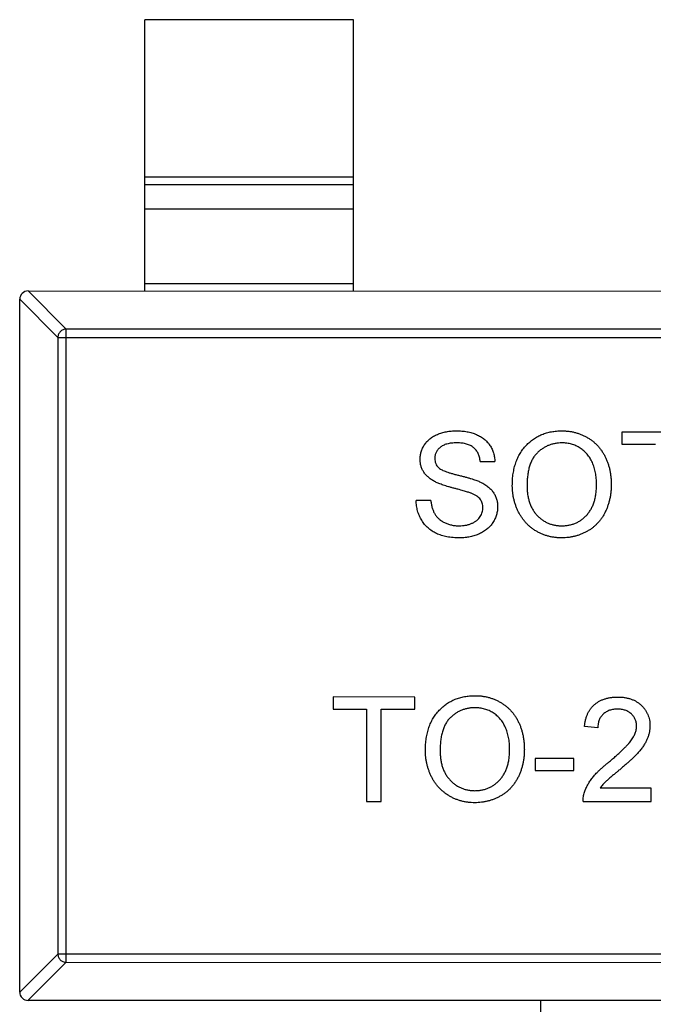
# Model space of a CAD drawing. Header units: millimetres. Extents: x 453.6 to 545.9, y 214.7 to 294.3.
# Tile 47 of 58: x 494.7 to 496.2, y 275.3 to 277.6. Entities that reach past the tile are written whole.
import ezdxf

# ---------------------------------------------------------------- set-up
doc = ezdxf.new("R2010")
doc.units = ezdxf.units.MM
doc.header["$LTSCALE"] = 30.734
doc.layers.get('0').update_dxf_attribs({"linetype": 'CONTINUOUS'})

msp = doc.modelspace()

# ---------------------------------------------------------------- linework, layer by layer
at = {"linetype": 'Continuous'}
for p, q in [((494.9551, 276.9929), (494.9552, 277.6429)), ((495.4552, 277.6428), (494.9552, 277.6429)), ((495.4551, 276.9928), (495.4552, 277.6428)), ((494.9551, 277.2668), (495.4551, 277.2667)), ((495.4551, 277.2469), (494.9551, 277.247)), ((495.4551, 277.1889), (494.9551, 277.189)), ((494.9551, 277.0107), (495.4551, 277.0106)), ((494.6548, 275.313), (494.6551, 276.973)), ((494.7465, 276.8818), (494.6551, 276.9733)), ((494.6748, 276.993), (494.7662, 276.9015)), ((494.6751, 276.993), (497.6351, 276.9925)), ((494.7659, 275.3844), (494.7662, 276.9015)), ((497.544, 276.901), (494.7662, 276.9015)), ((494.7465, 276.8818), (494.7462, 275.4041)), ((494.7465, 276.8818), (497.5637, 276.8813)), ((496.099, 276.6546), (496.099, 276.6257)), ((496.2945, 276.6545), (496.099, 276.6546)), ((496.099, 276.6257), (496.1791, 276.6257)), ((495.7592, 276.5841), (495.7945, 276.5841)), ((495.6406, 276.4912), (495.6054, 276.4912)), ((495.4066, 276.0201), (495.4065, 275.9912)), ((495.6021, 276.02), (495.4066, 276.0201)), ((495.6021, 275.9912), (495.6021, 276.02)), ((495.4065, 275.9912), (495.4867, 275.9912)), ((495.4867, 275.9912), (495.4866, 275.77)), ((495.5219, 275.77), (495.5219, 275.9912)), ((495.5219, 275.9912), (495.6021, 275.9912)), ((496.0412, 275.9462), (496.0091, 275.9494)), ((495.8905, 275.8725), (495.8905, 275.8437)), ((495.9835, 275.8725), (495.8905, 275.8725)), ((495.9834, 275.8437), (495.9835, 275.8725)), ((495.8905, 275.8437), (495.9834, 275.8437)), ((496.1693, 275.802), (496.047, 275.802)), ((496.1693, 275.7699), (496.1693, 275.802)), ((495.4866, 275.77), (495.5219, 275.77)), ((496.0059, 275.77), (496.1693, 275.7699)), ((494.6548, 275.3127), (494.7462, 275.4041)), ((497.5634, 275.4036), (494.7462, 275.4041)), ((494.7659, 275.3844), (494.6745, 275.293)), ((494.7659, 275.3844), (497.5437, 275.3839)), ((497.6348, 275.2925), (494.6748, 275.293)), ((495.9047, 274.6428), (495.9048, 275.2928))]:
    msp.add_line(p, q, dxfattribs=at)
for centre, start, end in [((494.6751, 276.973), 89.9899, 179.9899), ((494.6748, 275.313), 179.9899, 269.9899)]:
    msp.add_arc(centre, 0.02, start, end, dxfattribs=at)
for points, knots in [([(494.7662, 276.9015), (494.7637, 276.9015), (494.7586, 276.9003), (494.7521, 276.8959), (494.7477, 276.8895), (494.7466, 276.8844), (494.7465, 276.8818)], [0, 0, 0, 0, 0.249032, 0.5, 0.750968, 1, 1, 1, 1]), ([(495.615, 276.5894), (495.6151, 276.5925), (495.6153, 276.5986), (495.6174, 276.6077), (495.6208, 276.6164), (495.6246, 276.6233), (495.6283, 276.6285), (495.6314, 276.6323), (495.6349, 276.6358), (495.6386, 276.639), (495.6427, 276.642), (495.6469, 276.6448), (495.6516, 276.6472), (495.6582, 276.6502), (495.667, 276.6533), (495.6781, 276.6559), (495.6898, 276.6575), (495.6977, 276.6577), (495.7018, 276.6578)], [0, 0, 0, 0, 0.074995, 0.149165, 0.223664, 0.300412, 0.33957, 0.378921, 0.418096, 0.45823, 0.498427, 0.539708, 0.582216, 0.625824, 0.715481, 0.807384, 0.901634, 1, 1, 1, 1]), ([(495.7018, 276.6578), (495.7062, 276.6577), (495.7149, 276.6575), (495.7275, 276.6559), (495.7392, 276.653), (495.7484, 276.6499), (495.7552, 276.6466), (495.76, 276.6441), (495.7645, 276.6412), (495.7687, 276.6381), (495.7726, 276.6347), (495.7761, 276.631), (495.7795, 276.6272), (495.7834, 276.6216), (495.7876, 276.6142), (495.7912, 276.6047), (495.7937, 276.5946), (495.7942, 276.5876), (495.7945, 276.5841)], [0, 0, 0, 0, 0.100475, 0.195644, 0.286083, 0.372983, 0.415026, 0.456052, 0.495939, 0.535566, 0.574087, 0.612519, 0.651081, 0.689513, 0.766237, 0.84235, 0.919974, 1, 1, 1, 1]), ([(495.8361, 276.5263), (495.8362, 276.5313), (495.8364, 276.5411), (495.838, 276.5553), (495.8405, 276.5687), (495.8442, 276.5812), (495.8489, 276.5929), (495.8545, 276.6038), (495.8614, 276.6138), (495.8691, 276.623), (495.8777, 276.6311), (495.8869, 276.6383), (495.8968, 276.6443), (495.9072, 276.6493), (495.9183, 276.6531), (495.93, 276.6558), (495.9422, 276.6575), (495.9506, 276.6577), (495.9549, 276.6578)], [0, 0, 0, 0, 0.075226, 0.146575, 0.2145, 0.27953, 0.342403, 0.403496, 0.463762, 0.523864, 0.583252, 0.641302, 0.698898, 0.756295, 0.814628, 0.874325, 0.935783, 1, 1, 1, 1]), ([(495.9549, 276.6578), (495.9577, 276.6577), (495.9633, 276.6576), (495.9716, 276.6569), (495.9797, 276.6556), (495.9875, 276.6538), (495.9952, 276.6514), (496.0026, 276.6487), (496.0098, 276.6453), (496.0168, 276.6414), (496.0235, 276.6371), (496.0298, 276.6324), (496.0357, 276.6273), (496.0412, 276.6218), (496.0462, 276.6158), (496.0509, 276.6095), (496.0551, 276.6028), (496.0589, 276.5956), (496.0623, 276.5882), (496.0652, 276.5805), (496.0677, 276.5725), (496.0698, 276.5643), (496.0713, 276.5559), (496.0725, 276.5472), (496.0731, 276.5382), (496.0733, 276.5322), (496.0733, 276.5292)], [0, 0, 0, 0, 0.043099, 0.085587, 0.126908, 0.167967, 0.20845, 0.249025, 0.289281, 0.33001, 0.370598, 0.410466, 0.450033, 0.489688, 0.529116, 0.569037, 0.609703, 0.650759, 0.692509, 0.734219, 0.776707, 0.819552, 0.863351, 0.907839, 0.953334, 1, 1, 1, 1]), ([(495.7032, 276.629), (495.701, 276.629), (495.6967, 276.6289), (495.6904, 276.6283), (495.6847, 276.6275), (495.6794, 276.6263), (495.6746, 276.6248), (495.6702, 276.623), (495.6663, 276.6207), (495.6629, 276.6181), (495.6599, 276.6153), (495.6574, 276.6123), (495.6551, 276.6093), (495.6533, 276.606), (495.6519, 276.6026), (495.651, 276.5991), (495.6503, 276.5954), (495.6503, 276.593), (495.6502, 276.5917)], [0, 0, 0, 0, 0.091511, 0.177143, 0.257108, 0.331198, 0.400592, 0.465625, 0.526973, 0.585443, 0.641399, 0.695044, 0.746782, 0.796959, 0.847545, 0.897439, 0.947649, 1, 1, 1, 1]), ([(495.7592, 276.5841), (495.759, 276.5859), (495.7586, 276.5894), (495.7575, 276.5945), (495.7559, 276.5992), (495.7542, 276.6036), (495.752, 276.6076), (495.7495, 276.6113), (495.7466, 276.6146), (495.7433, 276.6177), (495.7397, 276.6204), (495.7357, 276.6227), (495.7312, 276.6246), (495.7264, 276.6262), (495.7212, 276.6275), (495.7155, 276.6284), (495.7095, 276.6288), (495.7053, 276.6289), (495.7032, 276.629)], [0, 0, 0, 0, 0.067155, 0.131403, 0.192732, 0.251253, 0.307704, 0.362699, 0.417778, 0.472304, 0.527873, 0.58523, 0.645057, 0.707952, 0.774434, 0.84494, 0.920404, 1, 1, 1, 1]), ([(495.9551, 276.6289), (495.9523, 276.6289), (495.9467, 276.6288), (495.9386, 276.6275), (495.9307, 276.6257), (495.9231, 276.6232), (495.9159, 276.6198), (495.909, 276.6156), (495.9023, 276.6108), (495.8959, 276.6053), (495.89, 276.5989), (495.885, 276.5913), (495.8808, 276.5828), (495.8773, 276.5733), (495.8746, 276.5629), (495.8728, 276.5514), (495.8716, 276.539), (495.8715, 276.5304), (495.8714, 276.5259)], [0, 0, 0, 0, 0.055943, 0.110382, 0.164048, 0.216759, 0.269601, 0.323009, 0.377581, 0.433449, 0.490922, 0.550625, 0.613117, 0.679861, 0.751358, 0.828261, 0.910795, 1, 1, 1, 1]), ([(496.0381, 276.5294), (496.038, 276.5319), (496.038, 276.5367), (496.0374, 276.5439), (496.0367, 276.5508), (496.0356, 276.5575), (496.0341, 276.5639), (496.0325, 276.5702), (496.0304, 276.5761), (496.0281, 276.5818), (496.0254, 276.5873), (496.0225, 276.5924), (496.0192, 276.5972), (496.0157, 276.6018), (496.0118, 276.6059), (496.0077, 276.6098), (496.0033, 276.6134), (495.9986, 276.6166), (495.9937, 276.6195), (495.9886, 276.622), (495.9834, 276.6242), (495.978, 276.6259), (495.9725, 276.6272), (495.9668, 276.6283), (495.961, 276.6288), (495.9571, 276.6289), (495.9551, 276.6289)], [0, 0, 0, 0, 0.050852, 0.099752, 0.147438, 0.194086, 0.239171, 0.28334, 0.326577, 0.368936, 0.410572, 0.451051, 0.490877, 0.530044, 0.568937, 0.607578, 0.64642, 0.685679, 0.724799, 0.763513, 0.802173, 0.84074, 0.879649, 0.919071, 0.959098, 1, 1, 1, 1]), ([(495.6519, 276.5353), (495.6489, 276.5369), (495.6433, 276.54), (495.6356, 276.5455), (495.6292, 276.5516), (495.624, 276.5583), (495.6199, 276.5654), (495.6171, 276.5731), (495.6153, 276.5811), (495.6151, 276.5866), (495.615, 276.5894)], [0, 0, 0, 0, 0.144805, 0.279512, 0.406394, 0.527502, 0.645393, 0.761885, 0.878942, 1, 1, 1, 1]), ([(495.6502, 276.5917), (495.6503, 276.5895), (495.6505, 276.5854), (495.6523, 276.5794), (495.6551, 276.574), (495.6578, 276.5711), (495.6592, 276.5696)], [0, 0, 0, 0, 0.262741, 0.509957, 0.753327, 1, 1, 1, 1]), ([(495.6592, 276.5696), (495.6601, 276.5689), (495.662, 276.5672), (495.6656, 276.565), (495.67, 276.5629), (495.6753, 276.5607), (495.6815, 276.5585), (495.6886, 276.5562), (495.6965, 276.554), (495.7051, 276.5518), (495.7138, 276.5497), (495.7221, 276.5475), (495.7297, 276.5455), (495.7366, 276.5435), (495.7428, 276.5415), (495.7483, 276.5396), (495.7531, 276.5378), (495.7561, 276.5366), (495.7575, 276.536)], [0, 0, 0, 0, 0.032743, 0.07241, 0.119611, 0.174673, 0.237345, 0.308352, 0.38763, 0.474784, 0.563332, 0.645136, 0.720203, 0.789134, 0.851497, 0.907331, 0.956969, 1, 1, 1, 1]), ([(495.739, 276.5076), (495.7381, 276.508), (495.7361, 276.5088), (495.7327, 276.5099), (495.7286, 276.5113), (495.7239, 276.5127), (495.7184, 276.5143), (495.7122, 276.516), (495.7053, 276.5178), (495.6979, 276.5198), (495.6905, 276.5217), (495.6833, 276.5237), (495.6768, 276.5258), (495.6708, 276.5277), (495.6653, 276.5296), (495.6603, 276.5315), (495.6559, 276.5334), (495.6532, 276.5347), (495.6519, 276.5353)], [0, 0, 0, 0, 0.0312, 0.070487, 0.117215, 0.171576, 0.234122, 0.303963, 0.382156, 0.467646, 0.554335, 0.635074, 0.710037, 0.779092, 0.842966, 0.901001, 0.953246, 1, 1, 1, 1]), ([(495.7575, 276.536), (495.7593, 276.5352), (495.7628, 276.5336), (495.7678, 276.5308), (495.7725, 276.5279), (495.7768, 276.5248), (495.7807, 276.5216), (495.7843, 276.5182), (495.7875, 276.5146), (495.7903, 276.5108), (495.7928, 276.5069), (495.795, 276.5029), (495.7967, 276.4987), (495.7983, 276.4943), (495.7994, 276.4898), (495.8003, 276.4852), (495.8008, 276.4804), (495.8008, 276.4772), (495.8009, 276.4756)], [0, 0, 0, 0, 0.074931, 0.147078, 0.216364, 0.282503, 0.346688, 0.408836, 0.469262, 0.528432, 0.587001, 0.644416, 0.702189, 0.759767, 0.81849, 0.877633, 0.93802, 1, 1, 1, 1]), ([(495.9547, 276.4014), (495.9518, 276.4014), (495.9461, 276.4015), (495.9377, 276.4023), (495.9295, 276.4036), (495.9216, 276.4055), (495.9138, 276.4079), (495.9063, 276.4108), (495.8991, 276.4142), (495.8921, 276.4182), (495.8854, 276.4226), (495.8791, 276.4274), (495.8733, 276.4326), (495.8679, 276.4383), (495.8628, 276.4442), (495.8582, 276.4506), (495.854, 276.4573), (495.8503, 276.4644), (495.8469, 276.4717), (495.8441, 276.4792), (495.8416, 276.4868), (495.8396, 276.4945), (495.838, 276.5023), (495.837, 276.5102), (495.8362, 276.5182), (495.8362, 276.5236), (495.8361, 276.5263)], [0, 0, 0, 0, 0.044697, 0.088534, 0.131409, 0.173814, 0.215715, 0.257247, 0.298848, 0.340604, 0.382029, 0.42297, 0.463632, 0.504048, 0.544591, 0.584964, 0.626265, 0.667979, 0.709943, 0.751382, 0.792619, 0.833948, 0.875008, 0.916446, 0.957907, 1, 1, 1, 1]), ([(495.8714, 276.5259), (495.8714, 276.5223), (495.8715, 276.5152), (495.8727, 276.505), (495.8746, 276.4953), (495.8771, 276.4862), (495.8805, 276.4777), (495.8845, 276.4697), (495.8894, 276.4624), (495.8949, 276.4558), (495.901, 276.4498), (495.9075, 276.4445), (495.9145, 276.4401), (495.9217, 276.4365), (495.9294, 276.4337), (495.9375, 276.4317), (495.9459, 276.4304), (495.9516, 276.4303), (495.9546, 276.4302)], [0, 0, 0, 0, 0.075964, 0.148125, 0.217201, 0.2833, 0.347202, 0.4093, 0.470426, 0.531588, 0.591739, 0.650258, 0.707303, 0.764208, 0.821148, 0.879119, 0.938423, 1, 1, 1, 1]), ([(495.9546, 276.4302), (495.9575, 276.4303), (495.9634, 276.4304), (495.9719, 276.4317), (495.98, 276.4337), (495.9878, 276.4365), (495.9951, 276.4402), (496.0021, 276.4446), (496.0085, 276.45), (496.0147, 276.456), (496.0202, 276.4628), (496.025, 276.4703), (496.029, 276.4785), (496.0324, 276.4874), (496.0349, 276.497), (496.0368, 276.5072), (496.0379, 276.5181), (496.038, 276.5256), (496.0381, 276.5294)], [0, 0, 0, 0, 0.061055, 0.119545, 0.176806, 0.232956, 0.288583, 0.344667, 0.401662, 0.46054, 0.520477, 0.581213, 0.643431, 0.707961, 0.775371, 0.846414, 0.921152, 1, 1, 1, 1]), ([(496.0733, 276.5292), (496.0733, 276.526), (496.0732, 276.5199), (496.0725, 276.5108), (496.0712, 276.502), (496.0696, 276.4935), (496.0674, 276.4852), (496.0648, 276.4771), (496.0617, 276.4692), (496.0582, 276.4617), (496.0542, 276.4545), (496.0498, 276.4477), (496.0449, 276.4414), (496.0398, 276.4355), (496.0341, 276.4301), (496.0281, 276.4251), (496.0217, 276.4206), (496.0149, 276.4166), (496.0079, 276.413), (496.0007, 276.4099), (495.9934, 276.4072), (495.9859, 276.4051), (495.9783, 276.4034), (495.9706, 276.4022), (495.9627, 276.4015), (495.9574, 276.4014), (495.9547, 276.4014)], [0, 0, 0, 0, 0.04756, 0.093962, 0.139112, 0.183626, 0.227457, 0.270703, 0.313611, 0.35626, 0.398366, 0.439557, 0.480045, 0.519888, 0.559658, 0.599421, 0.639208, 0.679668, 0.72002, 0.759859, 0.79956, 0.839199, 0.878956, 0.918794, 0.959083, 1, 1, 1, 1]), ([(495.7656, 276.4739), (495.7655, 276.4757), (495.7654, 276.4792), (495.7643, 276.4844), (495.7622, 276.4891), (495.7596, 276.4935), (495.7559, 276.4976), (495.7512, 276.5014), (495.7455, 276.5048), (495.7412, 276.5066), (495.739, 276.5076)], [0, 0, 0, 0, 0.117768, 0.230176, 0.339843, 0.450625, 0.566943, 0.696021, 0.839438, 1, 1, 1, 1]), ([(495.7101, 276.4014), (495.7073, 276.4014), (495.702, 276.4015), (495.6942, 276.402), (495.6867, 276.4028), (495.6795, 276.4039), (495.6727, 276.4054), (495.6662, 276.4073), (495.66, 276.4093), (495.6542, 276.4118), (495.6487, 276.4146), (495.6435, 276.4177), (495.6386, 276.4212), (495.6341, 276.425), (495.6297, 276.4291), (495.6258, 276.4336), (495.6221, 276.4384), (495.6187, 276.4435), (495.6158, 276.4488), (495.6131, 276.4543), (495.6108, 276.4601), (495.609, 276.466), (495.6075, 276.472), (495.6064, 276.4782), (495.6056, 276.4846), (495.6054, 276.489), (495.6054, 276.4912)], [0, 0, 0, 0, 0.052493, 0.102825, 0.151397, 0.198033, 0.242876, 0.285999, 0.327849, 0.368395, 0.407852, 0.446838, 0.485166, 0.523341, 0.561602, 0.59992, 0.638496, 0.677791, 0.71729, 0.756605, 0.796068, 0.835886, 0.875714, 0.916263, 0.95776, 1, 1, 1, 1]), ([(495.6406, 276.4912), (495.641, 276.488), (495.6417, 276.4819), (495.6438, 276.4733), (495.6465, 276.4656), (495.6498, 276.4586), (495.6542, 276.4524), (495.6595, 276.4469), (495.666, 276.4421), (495.6732, 276.4379), (495.6813, 276.4345), (495.6899, 276.432), (495.6991, 276.4305), (495.7053, 276.4304), (495.7085, 276.4303)], [0, 0, 0, 0, 0.093796, 0.180188, 0.260363, 0.334847, 0.407093, 0.481448, 0.559271, 0.64227, 0.728586, 0.815978, 0.906035, 1, 1, 1, 1]), ([(495.7085, 276.4303), (495.7113, 276.4303), (495.7168, 276.4304), (495.7248, 276.4316), (495.7323, 276.4334), (495.7392, 276.436), (495.7455, 276.4392), (495.7509, 276.4431), (495.7555, 276.4474), (495.7592, 276.4524), (495.762, 276.4576), (495.7641, 276.4629), (495.7654, 276.4684), (495.7655, 276.472), (495.7656, 276.4739)], [0, 0, 0, 0, 0.105584, 0.205868, 0.300947, 0.393002, 0.480949, 0.562874, 0.641461, 0.717742, 0.791772, 0.862716, 0.931777, 1, 1, 1, 1]), ([(495.8009, 276.4756), (495.8007, 276.4723), (495.8005, 276.4658), (495.7982, 276.4563), (495.7947, 276.447), (495.7906, 276.4396), (495.7867, 276.434), (495.7835, 276.43), (495.7799, 276.4263), (495.776, 276.4227), (495.7718, 276.4194), (495.7673, 276.4164), (495.7625, 276.4136), (495.7556, 276.4102), (495.7465, 276.4066), (495.7349, 276.4036), (495.7227, 276.4017), (495.7143, 276.4015), (495.7101, 276.4014)], [0, 0, 0, 0, 0.074816, 0.148535, 0.223872, 0.301297, 0.340894, 0.38034, 0.420127, 0.45995, 0.500831, 0.541907, 0.584439, 0.62808, 0.717267, 0.80786, 0.901925, 1, 1, 1, 1]), ([(495.6277, 275.8917), (495.6278, 275.8967), (495.6279, 275.9065), (495.6295, 275.9207), (495.6321, 275.9341), (495.6358, 275.9466), (495.6404, 275.9583), (495.6461, 275.9693), (495.6529, 275.9793), (495.6607, 275.9884), (495.6693, 275.9965), (495.6785, 276.0038), (495.6883, 276.0098), (495.6988, 276.0147), (495.7099, 276.0185), (495.7215, 276.0212), (495.7338, 276.0229), (495.7422, 276.0231), (495.7464, 276.0232)], [0, 0, 0, 0, 0.075226, 0.146575, 0.2145, 0.27953, 0.342403, 0.403496, 0.463762, 0.523864, 0.583252, 0.641302, 0.698898, 0.756295, 0.814628, 0.874325, 0.935783, 1, 1, 1, 1]), ([(495.7464, 276.0232), (495.7493, 276.0232), (495.7549, 276.0231), (495.7632, 276.0223), (495.7712, 276.021), (495.7791, 276.0192), (495.7867, 276.0169), (495.7942, 276.0141), (495.8014, 276.0107), (495.8084, 276.0068), (495.8151, 276.0026), (495.8214, 275.9978), (495.8272, 275.9927), (495.8328, 275.9872), (495.8378, 275.9812), (495.8425, 275.9749), (495.8467, 275.9682), (495.8505, 275.961), (495.8539, 275.9536), (495.8568, 275.9459), (495.8593, 275.9379), (495.8614, 275.9297), (495.8629, 275.9213), (495.8641, 275.9126), (495.8647, 275.9037), (495.8648, 275.8976), (495.8649, 275.8946)], [0, 0, 0, 0, 0.043099, 0.085587, 0.126908, 0.167967, 0.20845, 0.249025, 0.289281, 0.33001, 0.370598, 0.410466, 0.450033, 0.489688, 0.529116, 0.569037, 0.609703, 0.650759, 0.692509, 0.734219, 0.776707, 0.819552, 0.863351, 0.907839, 0.953334, 1, 1, 1, 1]), ([(496.0091, 275.9494), (496.0094, 275.9522), (496.0101, 275.9577), (496.0117, 275.9655), (496.0139, 275.9729), (496.0166, 275.9797), (496.0199, 275.986), (496.0237, 275.9919), (496.0282, 275.9972), (496.0331, 276.002), (496.0385, 276.0062), (496.0445, 276.0099), (496.0509, 276.013), (496.0577, 276.0156), (496.0649, 276.0175), (496.0726, 276.0189), (496.0808, 276.0198), (496.0864, 276.0199), (496.0892, 276.0199)], [0, 0, 0, 0, 0.070675, 0.137493, 0.201473, 0.262869, 0.32255, 0.380737, 0.43822, 0.495487, 0.553484, 0.611346, 0.670644, 0.731587, 0.794183, 0.859445, 0.928208, 1, 1, 1, 1]), ([(496.0892, 276.0199), (496.0921, 276.0199), (496.0978, 276.0198), (496.106, 276.0188), (496.1137, 276.0173), (496.121, 276.0151), (496.1279, 276.0123), (496.1342, 276.0089), (496.1401, 276.0049), (496.1455, 276.0002), (496.1503, 275.9951), (496.1546, 275.9897), (496.1581, 275.9839), (496.1611, 275.9779), (496.1634, 275.9716), (496.165, 275.965), (496.166, 275.958), (496.1661, 275.9533), (496.1662, 275.9509)], [0, 0, 0, 0, 0.074712, 0.145539, 0.213339, 0.278615, 0.342094, 0.40389, 0.465063, 0.526577, 0.587328, 0.64638, 0.704345, 0.761672, 0.819418, 0.878039, 0.937796, 1, 1, 1, 1]), ([(495.7466, 275.9944), (495.7438, 275.9943), (495.7383, 275.9942), (495.7301, 275.993), (495.7223, 275.9911), (495.7147, 275.9886), (495.7074, 275.9852), (495.7005, 275.9811), (495.6938, 275.9763), (495.6875, 275.9707), (495.6816, 275.9643), (495.6766, 275.9567), (495.6724, 275.9482), (495.6689, 275.9388), (495.6662, 275.9283), (495.6643, 275.9168), (495.6632, 275.9044), (495.663, 275.8958), (495.6629, 275.8913)], [0, 0, 0, 0, 0.055943, 0.110382, 0.164048, 0.216759, 0.269601, 0.323009, 0.377581, 0.433449, 0.490922, 0.550625, 0.613117, 0.679861, 0.751358, 0.828261, 0.910795, 1, 1, 1, 1]), ([(495.8296, 275.8948), (495.8296, 275.8973), (495.8295, 275.9022), (495.829, 275.9093), (495.8283, 275.9162), (495.8272, 275.9229), (495.8257, 275.9294), (495.824, 275.9356), (495.822, 275.9415), (495.8196, 275.9473), (495.817, 275.9527), (495.814, 275.9578), (495.8108, 275.9626), (495.8073, 275.9672), (495.8034, 275.9713), (495.7993, 275.9752), (495.7948, 275.9788), (495.7902, 275.982), (495.7853, 275.9849), (495.7802, 275.9874), (495.775, 275.9896), (495.7696, 275.9913), (495.7641, 275.9927), (495.7584, 275.9937), (495.7526, 275.9942), (495.7486, 275.9943), (495.7466, 275.9944)], [0, 0, 0, 0, 0.050852, 0.099752, 0.147438, 0.194086, 0.239171, 0.28334, 0.326577, 0.368936, 0.410572, 0.451051, 0.490877, 0.530044, 0.568937, 0.607578, 0.64642, 0.685679, 0.724799, 0.763513, 0.802173, 0.84074, 0.879649, 0.919071, 0.959098, 1, 1, 1, 1]), ([(496.0885, 275.9911), (496.0868, 275.9911), (496.0834, 275.991), (496.0784, 275.9904), (496.0737, 275.9895), (496.0693, 275.9882), (496.0651, 275.9865), (496.0612, 275.9844), (496.0575, 275.9821), (496.0541, 275.9792), (496.0511, 275.9761), (496.0484, 275.9727), (496.0462, 275.969), (496.0444, 275.965), (496.043, 275.9607), (496.0419, 275.9561), (496.0413, 275.9513), (496.0412, 275.9479), (496.0412, 275.9462)], [0, 0, 0, 0, 0.070696, 0.138358, 0.20337, 0.2657, 0.327256, 0.386512, 0.445858, 0.505173, 0.56378, 0.622343, 0.680824, 0.739795, 0.800801, 0.864239, 0.930631, 1, 1, 1, 1]), ([(496.1341, 275.9506), (496.1341, 275.952), (496.134, 275.9548), (496.1334, 275.9588), (496.1325, 275.9627), (496.131, 275.9664), (496.1293, 275.9699), (496.127, 275.9733), (496.1245, 275.9764), (496.1215, 275.9794), (496.1183, 275.9822), (496.1147, 275.9845), (496.111, 275.9866), (496.1069, 275.9883), (496.1027, 275.9895), (496.0982, 275.9904), (496.0934, 275.991), (496.0902, 275.9911), (496.0885, 275.9911)], [0, 0, 0, 0, 0.061762, 0.121174, 0.179421, 0.236843, 0.294322, 0.353191, 0.412721, 0.474522, 0.537057, 0.599591, 0.662367, 0.725246, 0.790316, 0.857724, 0.927232, 1, 1, 1, 1]), ([(496.0669, 275.8634), (496.0701, 275.8661), (496.0763, 275.8714), (496.085, 275.8791), (496.093, 275.8863), (496.1001, 275.893), (496.1064, 275.8993), (496.1119, 275.9051), (496.1166, 275.9103), (496.1205, 275.9152), (496.1237, 275.9198), (496.1265, 275.9243), (496.1288, 275.9288), (496.1307, 275.9332), (496.1323, 275.9376), (496.1333, 275.942), (496.134, 275.9463), (496.1341, 275.9492), (496.1341, 275.9506)], [0, 0, 0, 0, 0.11141, 0.214526, 0.309417, 0.396087, 0.474284, 0.544374, 0.60642, 0.660582, 0.709794, 0.756451, 0.800767, 0.843168, 0.884295, 0.923885, 0.962359, 1, 1, 1, 1]), ([(496.1662, 275.9509), (496.1661, 275.9484), (496.1659, 275.9435), (496.1649, 275.9361), (496.163, 275.9288), (496.1606, 275.9214), (496.1572, 275.9141), (496.153, 275.9065), (496.1478, 275.8989), (496.1428, 275.8923), (496.1381, 275.8869), (496.1339, 275.8824), (496.1291, 275.8776), (496.1239, 275.8724), (496.1179, 275.8669), (496.1114, 275.861), (496.1043, 275.8548), (496.0993, 275.8505), (496.0968, 275.8484)], [0, 0, 0, 0, 0.057945, 0.116018, 0.174826, 0.234683, 0.296827, 0.364061, 0.436192, 0.51426, 0.556976, 0.604856, 0.657675, 0.715751, 0.77884, 0.847501, 0.921228, 1, 1, 1, 1]), ([(495.7463, 275.7668), (495.7434, 275.7668), (495.7377, 275.7669), (495.7293, 275.7678), (495.7211, 275.769), (495.7131, 275.7709), (495.7054, 275.7733), (495.6979, 275.7762), (495.6906, 275.7796), (495.6836, 275.7836), (495.677, 275.788), (495.6707, 275.7928), (495.6648, 275.798), (495.6594, 275.8037), (495.6543, 275.8096), (495.6498, 275.816), (495.6455, 275.8227), (495.6418, 275.8298), (495.6385, 275.8372), (495.6356, 275.8447), (495.6332, 275.8522), (495.6312, 275.8599), (495.6296, 275.8677), (495.6285, 275.8756), (495.6278, 275.8836), (495.6277, 275.889), (495.6277, 275.8917)], [0, 0, 0, 0, 0.044697, 0.088534, 0.131409, 0.173814, 0.215715, 0.257247, 0.298848, 0.340604, 0.382029, 0.42297, 0.463632, 0.504048, 0.544591, 0.584964, 0.626265, 0.667979, 0.709943, 0.751382, 0.792619, 0.833948, 0.875008, 0.916446, 0.957907, 1, 1, 1, 1]), ([(495.6629, 275.8913), (495.663, 275.8877), (495.6631, 275.8807), (495.6643, 275.8704), (495.6661, 275.8607), (495.6686, 275.8516), (495.672, 275.8431), (495.6761, 275.8352), (495.6809, 275.8279), (495.6865, 275.8212), (495.6926, 275.8152), (495.6991, 275.8099), (495.706, 275.8055), (495.7133, 275.8019), (495.721, 275.7991), (495.729, 275.7971), (495.7374, 275.7959), (495.7432, 275.7957), (495.7461, 275.7956)], [0, 0, 0, 0, 0.075964, 0.148125, 0.217201, 0.2833, 0.347202, 0.4093, 0.470426, 0.531588, 0.591739, 0.650258, 0.707303, 0.764208, 0.821148, 0.879119, 0.938423, 1, 1, 1, 1]), ([(495.7461, 275.7956), (495.7491, 275.7957), (495.7549, 275.7959), (495.7635, 275.7971), (495.7716, 275.7992), (495.7794, 275.8019), (495.7867, 275.8057), (495.7936, 275.81), (495.8001, 275.8154), (495.8062, 275.8214), (495.8117, 275.8282), (495.8166, 275.8357), (495.8205, 275.844), (495.824, 275.8528), (495.8265, 275.8624), (495.8283, 275.8726), (495.8294, 275.8835), (495.8295, 275.891), (495.8296, 275.8948)], [0, 0, 0, 0, 0.061055, 0.119545, 0.176806, 0.232956, 0.288583, 0.344667, 0.401662, 0.46054, 0.520477, 0.581213, 0.643431, 0.707961, 0.775371, 0.846414, 0.921152, 1, 1, 1, 1]), ([(495.8649, 275.8946), (495.8648, 275.8915), (495.8647, 275.8853), (495.864, 275.8763), (495.8628, 275.8675), (495.8612, 275.8589), (495.859, 275.8506), (495.8564, 275.8425), (495.8533, 275.8347), (495.8497, 275.8271), (495.8457, 275.8199), (495.8413, 275.8131), (495.8365, 275.8068), (495.8313, 275.8009), (495.8257, 275.7955), (495.8197, 275.7905), (495.8133, 275.786), (495.8065, 275.782), (495.7995, 275.7785), (495.7923, 275.7753), (495.7849, 275.7727), (495.7775, 275.7705), (495.7698, 275.7689), (495.7621, 275.7676), (495.7542, 275.7669), (495.7489, 275.7668), (495.7463, 275.7668)], [0, 0, 0, 0, 0.04756, 0.093962, 0.139112, 0.183626, 0.227457, 0.270703, 0.313611, 0.35626, 0.398366, 0.439557, 0.480045, 0.519888, 0.559658, 0.599421, 0.639208, 0.679668, 0.72002, 0.759859, 0.79956, 0.839199, 0.878956, 0.918794, 0.959083, 1, 1, 1, 1]), ([(496.0092, 275.7922), (496.0103, 275.7951), (496.0125, 275.8011), (496.0168, 275.8097), (496.022, 275.8182), (496.027, 275.8252), (496.0316, 275.8308), (496.0354, 275.8351), (496.0397, 275.8396), (496.0444, 275.8441), (496.0494, 275.8488), (496.0548, 275.8536), (496.0607, 275.8585), (496.0648, 275.8618), (496.0669, 275.8634)], [0, 0, 0, 0, 0.100388, 0.204407, 0.310686, 0.422157, 0.480685, 0.543238, 0.6095, 0.679555, 0.753841, 0.831641, 0.913813, 1, 1, 1, 1]), ([(496.0968, 275.8484), (496.0946, 275.8466), (496.0904, 275.8432), (496.0845, 275.8383), (496.0791, 275.8337), (496.0743, 275.8298), (496.0702, 275.8262), (496.0665, 275.8231), (496.0636, 275.8204), (496.059, 275.8163), (496.0533, 275.8104), (496.0491, 275.8047), (496.047, 275.802)], [0, 0, 0, 0, 0.1242, 0.23683, 0.339495, 0.431254, 0.511455, 0.581223, 0.640495, 0.688308, 0.850333, 1, 1, 1, 1]), ([(496.0059, 275.77), (496.0059, 275.7719), (496.0059, 275.7757), (496.0065, 275.7813), (496.0075, 275.7868), (496.0087, 275.7904), (496.0092, 275.7922)], [0, 0, 0, 0, 0.252643, 0.50444, 0.750407, 1, 1, 1, 1]), ([(494.7462, 275.4041), (494.7463, 275.4015), (494.7475, 275.3965), (494.7519, 275.39), (494.7583, 275.3856), (494.7634, 275.3845), (494.7659, 275.3844)], [0, 0, 0, 0, 0.249032, 0.5, 0.750968, 1, 1, 1, 1])]:
    msp.add_open_spline(points, degree=3, knots=knots, dxfattribs=at)

doc.saveas('drawing.dxf')
